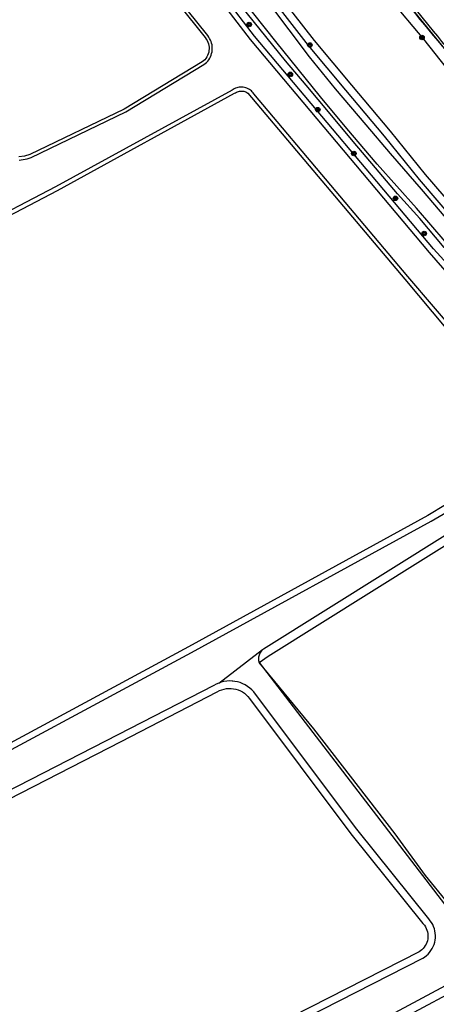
# Model space of a CAD drawing. Header units: metres. Extents: x 121613 to 124518, y 449573 to 453879.
# Tile 54 of 71: x 121861 to 121919, y 453263 to 453400. Entities that reach past the tile are written whole.
import ezdxf

# ---------------------------------------------------------------- set-up
doc = ezdxf.new("R2010")
doc.units = ezdxf.units.M
doc.header["$LTSCALE"] = 4
doc.layers.get('0').update_dxf_attribs({"linetype": 'CONTINUOUS'})
for name, color, linetype in [('G_OWG', 6, 'CONTINUOUS'), ('G_OWT', 6, 'CONTINUOUS'), ('G_WGD', 7, 'CONTINUOUS'), ('G_WTD', 5, 'CONTINUOUS'), ('LSHD', 3, 'CONTINUOUS'), ('LWGI', 7, 'CONTINUOUS'), ('PVGO', 102, 'CONTINUOUS')]:
    doc.layers.add(name, color=color, linetype=linetype)

# ---------------------------------------------------------------- blocks, each defined once
blk = doc.blocks.new('boom')
at = {"color": 0}
for radius in [0.315, 0.225, 0.135]:
    blk.add_circle((0, 0), radius, dxfattribs=at)

msp = doc.modelspace()

# ---------------------------------------------------------------- linework, layer by layer
at = {"layer": 'G_OWG', "linetype": 'Continuous', "transparency": 33554687}
msp.add_lwpolyline([(121941.999, 453342.264), (121941.84, 453342.44), (121940.84, 453343.62), (121939.6, 453345.2), (121938.04, 453347.02), (121936.38, 453348.92), (121934.44, 453351.22), (121931.98, 453354.14), (121929.42, 453357.08), (121924.74, 453362.54), (121919.78, 453368.08), (121916.36, 453372.12), (121913.28, 453375.52), (121910.22, 453379.16), (121907.1, 453382.82), (121903.9, 453386.64), (121900.56, 453390.62), (121897.72, 453394.02), (121894.2, 453398.34), (121889.88, 453403.74)], dxfattribs=at)
at = {"layer": 'G_OWT', "linetype": 'Continuous', "transparency": 33554687}
for points in [[(121939.879, 453341.007), (121939.88, 453341.02), (121939.88, 453341.41), (121939.85, 453341.8), (121939.77, 453342.18), (121939.61, 453342.7), (121930.46, 453354.56), (121918.29, 453367.87), (121893.42, 453397.43), (121876.92, 453418.94), (121863.76, 453436.97), (121854.89, 453450.43), (121849.19, 453459.62), (121848.79, 453459.93), (121848.45, 453460.15), (121848.09, 453460.33), (121847.72, 453460.48), (121847.33, 453460.59), (121846.93, 453460.66), (121846.53, 453460.69), (121846.13, 453460.68), (121845.72, 453460.62), (121845.33, 453460.53), (121845.236, 453460.499)], [(121875.64, 453410.87), (121886.54, 453397.23), (121886.69, 453397.02), (121886.81, 453396.82), (121886.91, 453396.6), (121886.99, 453396.38), (121887.05, 453396.15), (121887.08, 453395.91), (121887.09, 453395.67), (121887.07, 453395.43), (121887.03, 453395.2), (121886.96, 453394.97), (121886.87, 453394.75), (121886.76, 453394.54), (121886.62, 453394.34), (121886.47, 453394.16), (121886.3, 453393.99), (121886.12, 453393.84), (121875.3, 453387.29), (121862.17, 453380.99), (121861.42, 453380.77), (121860.62, 453380.65)], [(121892.239, 453407.223), (121900.84, 453396.14), (121906.04, 453389.92), (121911.42, 453383.54), (121916.28, 453377.54), (121921.5, 453371.46), (121926.86, 453365.62), (121931.6, 453359.98), (121936.16, 453354.72), (121940.597, 453349.46)], [(121843.67, 453364.3), (121866.01, 453376), (121890.64, 453389.49), (121890.76, 453389.57), (121890.89, 453389.65), (121891.02, 453389.71), (121891.16, 453389.76), (121891.31, 453389.79), (121891.45, 453389.81), (121891.6, 453389.81), (121891.75, 453389.8), (121891.9, 453389.78), (121892.04, 453389.74), (121892.18, 453389.68), (121892.31, 453389.62), (121892.46, 453389.53), (121914.29, 453363.68), (121931.85, 453342.72)], [(121894.042, 453310.423), (121895.31, 453311.31), (121938.75, 453338.49), (121939.08, 453338.88), (121939.3, 453339.2), (121939.49, 453339.53), (121939.64, 453339.89), (121939.76, 453340.26), (121939.84, 453340.64), (121939.879, 453341.007)], [(121924.84, 453335.29), (121917.51, 453330.84), (121884.24, 453312.6), (121846.67, 453292.38)], [(121843.6, 453283.45), (121874.87, 453299.45), (121888.21, 453306.34), (121888.55, 453306.52), (121888.86, 453306.64), (121889.17, 453306.74), (121889.5, 453306.8), (121889.83, 453306.83), (121890.16, 453306.83), (121890.49, 453306.79), (121890.81, 453306.72), (121891.13, 453306.63), (121891.44, 453306.5), (121891.73, 453306.34), (121892, 453306.15), (121892.25, 453305.94), (121892.49, 453305.7), (121892.72, 453305.42), (121906.8, 453286.64), (121916.82, 453274.16), (121917.02, 453273.93), (121917.16, 453273.72), (121917.27, 453273.5), (121917.37, 453273.27), (121917.44, 453273.03), (121917.49, 453272.78), (121917.51, 453272.53), (121917.51, 453272.28), (121917.48, 453272.04), (121917.43, 453271.79), (121917.36, 453271.55), (121917.26, 453271.32), (121917.14, 453271.1), (121917, 453270.9), (121916.84, 453270.71), (121916.67, 453270.53), (121916.47, 453270.37), (121916.27, 453270.24), (121888.53, 453256.12)], [(121797.093, 453201.591), (121824.02, 453214.98), (121853.92, 453230.5), (121882.03, 453244.68), (121907.04, 453257.28), (121930.04, 453269.59), (121953.84, 453282.02), (121975.9, 453293.01), (121976.33, 453293.19), (121976.75, 453293.32), (121977.18, 453293.41), (121977.62, 453293.44), (121978.06, 453293.44), (121978.5, 453293.38), (121978.93, 453293.28), (121979.35, 453293.14), (121979.75, 453292.95), (121980.13, 453292.73), (121980.52, 453292.43), (122006.8, 453272.43)]]:
    msp.add_lwpolyline(points, dxfattribs=at)
msp.add_lwpolyline([(121913.35, 453403.513, 0.0077198), (121923.244, 453391.616)], format="xyb", dxfattribs=at)
at = {"layer": 'G_WGD', "linetype": 'Continuous', "transparency": 33554687}
for points in [[(121888.467, 453436.558), (121891.433, 453432.458), (121895.203, 453427.387), (121900.685, 453420.206), (121902.205, 453418.439), (121907.55, 453411.657), (121911.829, 453406.259), (121913.706, 453403.793), (121918.244, 453398.134)], [(121938.247, 453347.571), (121936.42, 453349.7), (121932.48, 453354.2), (121929.62, 453357.62), (121926.22, 453361.56), (121923.5, 453364.72), (121919.9, 453368.92), (121915.9, 453373.52), (121910.44, 453379.64), (121906.24, 453384.6), (121902.58, 453388.98), (121899.48, 453392.84), (121896.38, 453396.7), (121893.3, 453400.52), (121890.62, 453403.9), (121884.34, 453412.26), (121878.88, 453419.38), (121874.069, 453425.91)], [(121939.983, 453349.039), (121938.58, 453350.68), (121933.82, 453356.52), (121923.98, 453367.6), (121920.04, 453372.16), (121916.62, 453376.16), (121912.32, 453381.12), (121908.94, 453385.1), (121904.66, 453390.12), (121901.04, 453394.54), (121892.441, 453406.041)]]:
    msp.add_lwpolyline(points, dxfattribs=at)
msp.add_lwpolyline([(121918.244, 453398.134, 0.012335), (121927.844, 453386.929)], format="xyb", dxfattribs=at)
at = {"layer": 'G_WTD', "linetype": 'Continuous', "transparency": 33554687}
for points in [[(121841.452, 453510.981), (121848.073, 453499.831), (121855.899, 453483.849), (121860.324, 453474.848), (121866.901, 453463.621), (121867.102, 453463.289), (121873.494, 453452.725), (121880.478, 453442.681), (121887.012, 453433.656), (121894.281, 453424.031), (121899.951, 453416.992), (121904.377, 453411.936), (121908.732, 453406.819), (121912.219, 453402.622), (121916.892, 453396.997), (121918.486, 453395.03), (121920.036, 453393.028), (121922.842, 453389.268), (121925.602, 453385.475)], [(121830.84, 453507.131), (121834.08, 453500.644), (121839.241, 453491.08), (121845.613, 453478.452), (121846.858, 453475.985), (121850.717, 453469.206), (121850.804, 453469.053), (121852.386, 453466.273), (121852.425, 453466.206), (121853.455, 453464.396), (121860.677, 453452.991), (121867.179, 453443.242), (121879.606, 453425.537), (121886.773, 453415.929), (121893.099, 453407.863), (121901.675, 453396.812), (121906.861, 453390.609), (121912.246, 453384.223), (121917.103, 453378.226), (121922.301, 453372.171), (121927.665, 453366.327), (121932.415, 453360.676), (121936.974, 453355.416), (121940.563, 453351.523)], [(121894.52, 453312.23), (121894.64, 453312.33), (121937.96, 453339.41), (121938.11, 453339.58), (121938.25, 453339.76), (121938.37, 453339.95), (121938.47, 453340.15), (121938.55, 453340.37), (121938.62, 453340.58), (121938.66, 453340.8), (121938.69, 453341.03), (121938.7, 453341.25), (121938.69, 453341.48), (121938.66, 453341.7), (121938.61, 453341.93), (121938.54, 453342.14), (121929.54, 453353.8), (121917.72, 453367.39), (121892.84, 453396.96), (121876.31, 453418.49)], [(121860.67, 453380.21), (121861.24, 453380.28), (121861.79, 453380.4), (121862.33, 453380.57), (121875.51, 453386.9), (121886.37, 453393.48), (121886.56, 453393.63), (121886.74, 453393.79), (121886.9, 453393.97), (121887.04, 453394.16), (121887.17, 453394.36), (121887.28, 453394.57), (121887.37, 453394.8), (121887.44, 453395.02), (121887.49, 453395.26), (121887.52, 453395.5), (121887.53, 453395.74), (121887.521, 453395.941), (121887.52, 453395.97), (121887.49, 453396.21), (121887.44, 453396.45), (121887.36, 453396.67), (121887.27, 453396.89), (121887.16, 453397.11), (121887.03, 453397.31), (121886.89, 453397.5), (121875.99, 453411.14)], [(121932.57, 453343.23), (121914.71, 453364.04), (121893.31, 453389.4), (121893.21, 453389.55), (121893.09, 453389.69), (121892.96, 453389.82), (121892.82, 453389.93), (121892.68, 453390.04), (121892.52, 453390.13), (121892.35, 453390.21), (121892.18, 453390.27), (121892.01, 453390.32), (121891.829, 453390.35), (121891.65, 453390.36), (121891.46, 453390.36), (121891.28, 453390.34), (121891.1, 453390.31), (121890.93, 453390.26), (121890.76, 453390.2), (121890.59, 453390.12), (121890.44, 453390.02), (121890.29, 453389.91), (121865.74, 453376.48), (121843.37, 453364.82)], [(121847.09, 453291.61), (121884.66, 453311.83), (121917.95, 453330.08), (121922.94, 453332.97)], [(121888.42, 453307.58), (121894.52, 453312.23)], [(121894.52, 453312.23), (121894.41, 453312.12), (121894.31, 453312), (121894.23, 453311.88), (121894.15, 453311.74), (121894.08, 453311.6), (121894.03, 453311.46), (121893.99, 453311.31), (121893.97, 453311.16), (121893.96, 453311), (121893.96, 453310.85), (121893.97, 453310.7), (121894, 453310.55), (121894.042, 453310.423)], [(121894.042, 453310.423), (121924.661, 453270.52), (121926.756, 453271.582)], [(121888.42, 453307.58), (121888.07, 453307.43), (121887.73, 453307.25), (121874.4, 453300.37), (121843.13, 453284.38)], [(121889, 453255.2), (121916.79, 453269.34), (121917.05, 453269.51), (121917.3, 453269.71), (121917.53, 453269.93), (121917.74, 453270.16), (121917.93, 453270.42), (121918.1, 453270.69), (121918.24, 453270.97), (121918.36, 453271.26), (121918.364, 453271.274), (121918.45, 453271.57), (121918.51, 453271.88), (121918.54, 453272.19), (121918.55, 453272.51), (121918.53, 453272.83), (121918.48, 453273.14), (121918.4, 453273.45), (121918.3, 453273.75), (121918.17, 453274.03), (121918.01, 453274.31), (121917.83, 453274.57), (121917.63, 453274.82), (121907.62, 453287.28), (121893.53, 453306.05), (121893.3, 453306.35), (121893.03, 453306.63), (121892.75, 453306.88), (121892.44, 453307.11), (121892.11, 453307.31), (121891.77, 453307.48), (121891.42, 453307.63), (121891.05, 453307.73), (121890.68, 453307.81), (121890.369, 453307.851), (121890.3, 453307.86), (121889.91, 453307.87), (121889.53, 453307.85), (121889.15, 453307.79), (121888.78, 453307.7), (121888.42, 453307.58)], [(121929.49, 453270.64), (121906.5, 453258.34)]]:
    msp.add_lwpolyline(points, dxfattribs=at)
at = {"layer": 'LSHD', "linetype": 'Continuous', "lineweight": -3, "transparency": 33554687}
msp.add_lwpolyline([(121980.644, 453298.931), (121979.42, 453298.3), (121972.439, 453294.939), (121949.969, 453283.693), (121937.26, 453277.297), (121933.226, 453275.06), (121929.547, 453273.618), (121928.042, 453273.221), (121925.596, 453273.179), (121923.24, 453273.37), (121923.06, 453273.592), (121920.277, 453277.028), (121917.157, 453280.863), (121912.966, 453286.611), (121901.626, 453301.222), (121894.042, 453310.423)], dxfattribs=at)
at = {"layer": 'LWGI', "transparency": 33554687}
msp.add_lwpolyline([(121974.156, 453334.141), (121972.108, 453336.771), (121966.609, 453342.579, -0.0034058), (121955.709, 453354.29, 0.0002864), (121942.39, 453369.213, -0.0072785), (121931.902, 453381.382), (121931.692, 453381.627, -0.0024896), (121924.148, 453390.538), (121923.244, 453391.616, -0.0026879), (121916.498, 453399.76, -0.0018822), (121913.397, 453403.55, -0.0027549), (121909.03, 453408.986, -0.0017855), (121901.659, 453418.437, -0.0047547), (121894.356, 453427.946)], format="xyb", dxfattribs=at)

# ---------------------------------------------------------------- block references
at = {"layer": 'PVGO', "transparency": 33554687}
for p in [(121892.66, 453399.049), (121916.682, 453397.252), (121901.099, 453396.196), (121898.372, 453392.116), (121902.195, 453387.221), (121907.206, 453381.135), (121912.991, 453374.904), (121916.991, 453370.008)]:
    msp.add_blockref('boom', p, dxfattribs=at)

doc.saveas('drawing.dxf')
